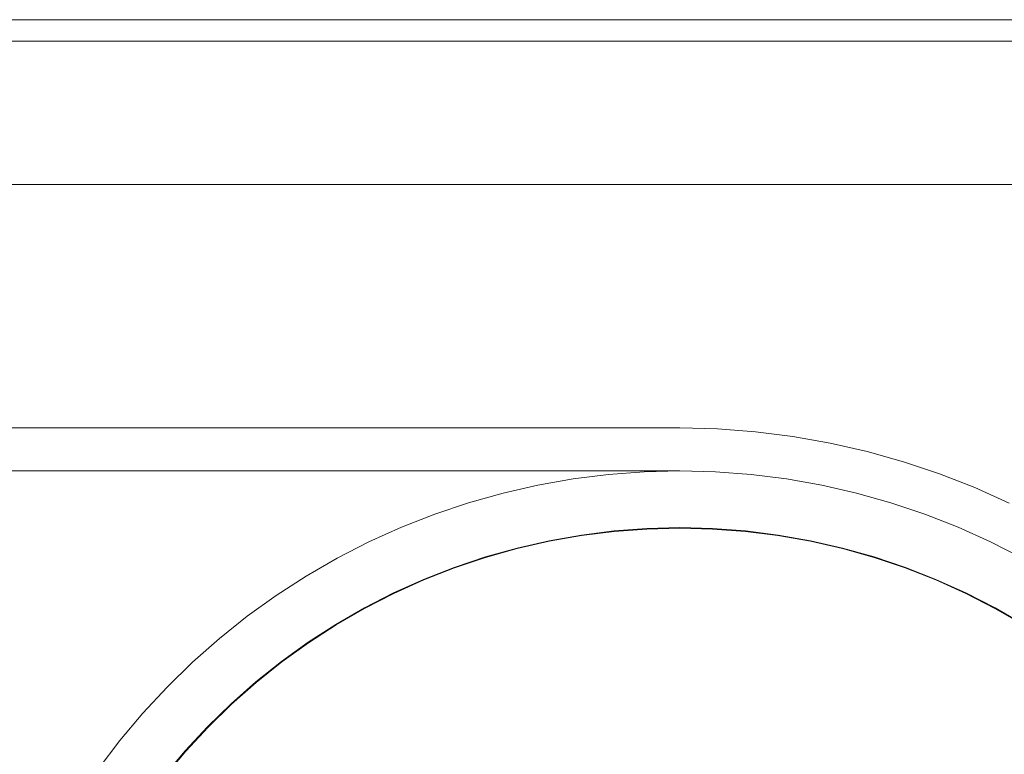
# Model space of a CAD drawing. Header units: millimetres. Extents: x -4395 to 65662, y -65530 to 6847.
# Tile 122 of 256: x 2754 to 2823, y -51729 to -51678. Entities that reach past the tile are written whole.
import ezdxf

# ---------------------------------------------------------------- set-up
doc = ezdxf.new("R2010")
doc.units = ezdxf.units.MM
doc.layers.add('R33_DET_lateral_C05', color=7, linetype='Continuous', lineweight=0)

msp = doc.modelspace()

# ---------------------------------------------------------------- linework, layer by layer
at = {"layer": 'R33_DET_lateral_C05'}
for p, q in [((2720, -51677.5), (2880, -51677.5)), ((2720, -51679), (2880, -51679)), ((2715, -51689), (2885, -51689)), ((300, -51706), (2800, -51706)), ((2800, -51706), (2802.642, -51706.066)), ((2802.642, -51706.066), (2805.277, -51706.263)), ((2805.277, -51706.263), (2807.899, -51706.592)), ((2807.899, -51706.592), (2810.502, -51707.051)), ((2810.502, -51707.051), (2813.078, -51707.639)), ((2813.078, -51707.639), (2815.622, -51708.355)), ((2815.622, -51708.355), (2818.127, -51709.196)), ((300, -51709), (2800, -51709)), ((2795.022, -51709.248), (2797.508, -51709.062)), ((2800, -51709), (2797.508, -51709.062)), ((2800, -51709), (2802.492, -51709.062)), ((2802.492, -51709.062), (2804.978, -51709.248)), ((2818.127, -51709.196), (2820.587, -51710.162)), ((2790.093, -51709.991), (2792.548, -51709.558)), ((2792.548, -51709.558), (2795.022, -51709.248)), ((2804.978, -51709.248), (2807.452, -51709.558)), ((2807.452, -51709.558), (2809.907, -51709.991)), ((2785.262, -51711.221), (2787.662, -51710.546)), ((2787.662, -51710.546), (2790.093, -51709.991)), ((2809.907, -51709.991), (2812.338, -51710.546)), ((2812.338, -51710.546), (2814.738, -51711.221)), ((2820.587, -51710.162), (2822.996, -51711.249)), ((2782.899, -51712.015), (2785.262, -51711.221)), ((2814.738, -51711.221), (2817.101, -51712.015)), ((2780.578, -51712.926), (2782.899, -51712.015)), ((2817.101, -51712.015), (2819.422, -51712.926)), ((2778.306, -51713.952), (2780.578, -51712.926)), ((2793.138, -51713.474), (2795.416, -51713.189)), ((2793.144, -51713.514), (2795.42, -51713.229)), ((2795.416, -51713.189), (2797.705, -51713.017)), ((2795.42, -51713.229), (2797.707, -51713.057)), ((2800, -51712.96), (2797.705, -51713.017)), ((2800, -51713), (2797.707, -51713.057)), ((2800, -51712.96), (2802.295, -51713.017)), ((2800, -51713), (2802.293, -51713.057)), ((2802.293, -51713.057), (2804.58, -51713.229)), ((2802.295, -51713.017), (2804.584, -51713.189)), ((2804.58, -51713.229), (2806.856, -51713.514)), ((2804.584, -51713.189), (2806.862, -51713.474)), ((2819.422, -51712.926), (2821.694, -51713.952)), ((2776.087, -51715.089), (2778.306, -51713.952)), ((2788.639, -51714.384), (2790.877, -51713.873)), ((2788.649, -51714.422), (2790.885, -51713.912)), ((2790.877, -51713.873), (2793.138, -51713.474)), ((2790.885, -51713.912), (2793.144, -51713.514)), ((2806.856, -51713.514), (2809.115, -51713.912)), ((2806.862, -51713.474), (2809.123, -51713.873)), ((2809.115, -51713.912), (2811.351, -51714.422)), ((2809.123, -51713.873), (2811.361, -51714.384)), ((2821.694, -51713.952), (2823.913, -51715.089)), ((2786.429, -51715.005), (2788.639, -51714.384)), ((2786.441, -51715.044), (2788.649, -51714.422)), ((2811.351, -51714.422), (2813.559, -51715.044)), ((2811.361, -51714.384), (2813.571, -51715.005)), ((2773.928, -51716.335), (2776.087, -51715.089)), ((2784.253, -51715.737), (2786.429, -51715.005)), ((2784.267, -51715.774), (2786.441, -51715.044)), ((2813.559, -51715.044), (2815.733, -51715.774)), ((2813.571, -51715.005), (2815.747, -51715.737)), ((2782.116, -51716.575), (2784.253, -51715.737)), ((2782.132, -51716.612), (2784.267, -51715.774)), ((2815.733, -51715.774), (2817.868, -51716.612)), ((2815.747, -51715.737), (2817.884, -51716.575)), ((2771.834, -51717.688), (2773.928, -51716.335)), ((2780.024, -51717.519), (2782.116, -51716.575)), ((2780.041, -51717.555), (2782.132, -51716.612)), ((2817.868, -51716.612), (2819.959, -51717.555)), ((2817.884, -51716.575), (2819.976, -51717.519)), ((2769.81, -51719.143), (2771.834, -51717.688)), ((2777.981, -51718.567), (2780.024, -51717.519)), ((2778, -51718.602), (2780.041, -51717.555)), ((2819.959, -51717.555), (2822, -51718.602)), ((2819.976, -51717.519), (2822.019, -51718.567)), ((2775.993, -51719.714), (2777.981, -51718.567)), ((2776.014, -51719.749), (2778, -51718.602)), ((2822, -51718.602), (2823.986, -51719.749)), ((2822.019, -51718.567), (2824.007, -51719.714)), ((2767.861, -51720.698), (2769.81, -51719.143)), ((2774.065, -51720.96), (2775.993, -51719.714)), ((2774.087, -51720.993), (2776.014, -51719.749)), ((2765.991, -51722.347), (2767.861, -51720.698)), ((2772.201, -51722.3), (2774.065, -51720.96)), ((2772.225, -51722.332), (2774.087, -51720.993)), ((2764.207, -51724.088), (2765.991, -51722.347)), ((2770.406, -51723.731), (2772.201, -51722.3)), ((2770.432, -51723.762), (2772.225, -51722.332)), ((2762.511, -51725.916), (2764.207, -51724.088)), ((2768.685, -51725.25), (2770.406, -51723.731)), ((2768.712, -51725.28), (2770.432, -51723.762)), ((2767.041, -51726.853), (2768.685, -51725.25)), ((2767.07, -51726.881), (2768.712, -51725.28)), ((2760.908, -51727.826), (2762.511, -51725.916)), ((2765.48, -51728.536), (2767.041, -51726.853)), ((2765.51, -51728.562), (2767.07, -51726.881)), ((2759.403, -51729.813), (2760.908, -51727.826)), ((2764.004, -51730.295), (2765.48, -51728.536)), ((2764.036, -51730.319), (2765.51, -51728.562))]:
    msp.add_line(p, q, dxfattribs=at)

doc.saveas('drawing.dxf')
